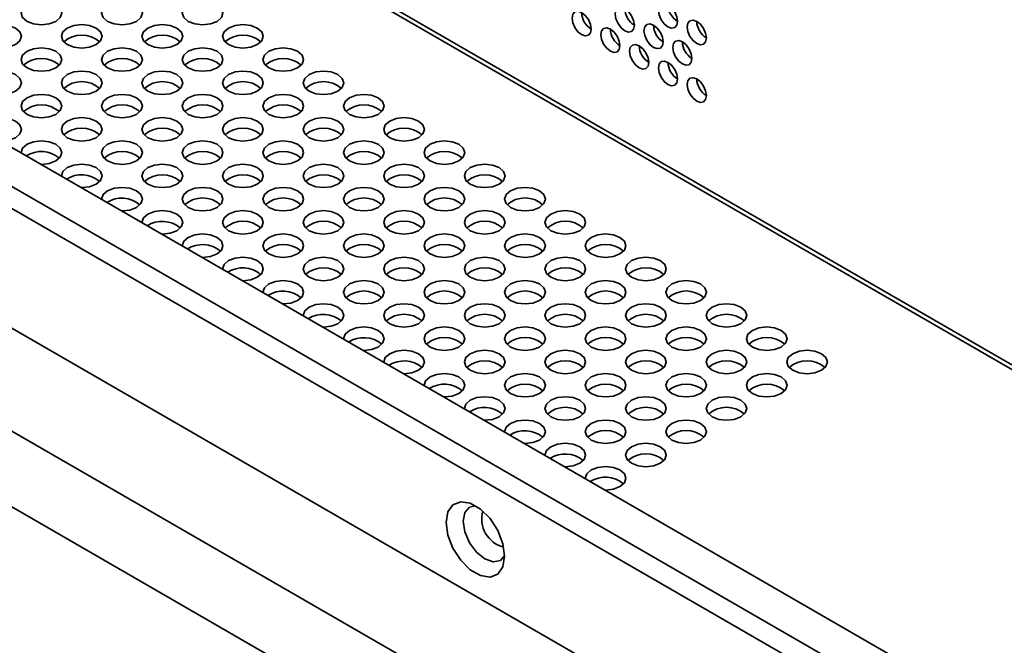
# Model space of a CAD drawing. Header units: millimetres. Extents: x 2 to 1120, y -2 to 861.
# Tile 181 of 226: x 869 to 893, y 676 to 692. Entities that reach past the tile are written whole.
import ezdxf

# ---------------------------------------------------------------- set-up
doc = ezdxf.new("R2010")
doc.units = ezdxf.units.MM

msp = doc.modelspace()

# ---------------------------------------------------------------- linework, layer by layer
at = {"color": 7, "linetype": 'Continuous', "lineweight": 35}
for p, q in [((754.1682, 763.2889), (982.9267, 631.2295)), ((983.0933, 631.246), (754.3348, 763.3054)), ((794.3161, 726.9373), (904.7134, 663.2063)), ((791.3503, 726.1254), (903.3041, 661.4958)), ((902.4977, 660.1004), (790.5439, 724.73)), ((821.7711, 715.5271), (892.3634, 674.775)), ((883.5146, 691.2772), (883.5742, 691.2428)), ((883.5147, 691.2772), (883.5744, 691.2427)), ((884.2218, 690.869), (884.2814, 690.8346)), ((884.2218, 690.869), (884.2815, 690.8345)), ((884.9289, 690.4608), (884.9885, 690.4264)), ((884.9289, 690.4608), (884.9886, 690.4263)), ((885.636, 690.0526), (885.6956, 690.0182)), ((885.636, 690.0526), (885.6957, 690.0181))]:
    msp.add_line(p, q, dxfattribs=at)
at = {"color": 8, "linetype": 'Continuous', "lineweight": 35}
for p, q in [((891.3855, 674.3871), (821.5001, 714.731)), ((890.9549, 674.0913), (821.1087, 714.4127))]:
    msp.add_line(p, q, dxfattribs=at)
at = {"color": 7, "linetype": 'Continuous', "lineweight": 35, "flags": 128}
for points in [[(869.1838, 691.8845), (869.0754, 691.7909), (869.0374, 691.6804), (869.0754, 691.5699), (869.1838, 691.4763), (869.346, 691.4137), (869.5374, 691.3918), (869.7287, 691.4137), (869.8909, 691.4763), (869.9993, 691.5699), (870.0374, 691.6804), (869.9993, 691.7909), (869.8909, 691.8845), (869.7287, 691.9471), (869.5374, 691.9691), (869.346, 691.9471), (869.1838, 691.8845)], [(871.1637, 691.8845), (871.0553, 691.7909), (871.0173, 691.6804), (871.0553, 691.5699), (871.1637, 691.4763), (871.3259, 691.4137), (871.5173, 691.3918), (871.7086, 691.4137), (871.8708, 691.4763), (871.9792, 691.5699), (872.0173, 691.6804), (871.9792, 691.7909), (871.8708, 691.8845), (871.7086, 691.9471), (871.5173, 691.9691), (871.3259, 691.9471), (871.1637, 691.8845)], [(873.1436, 691.8845), (873.0352, 691.7909), (872.9972, 691.6804), (873.0352, 691.5699), (873.1436, 691.4763), (873.3058, 691.4137), (873.4972, 691.3918), (873.6885, 691.4137), (873.8507, 691.4763), (873.9591, 691.5699), (873.9972, 691.6804), (873.9591, 691.7909), (873.8507, 691.8845), (873.6885, 691.9471), (873.4972, 691.9691), (873.3058, 691.9471), (873.1436, 691.8845)], [(884.1038, 691.3815), (884.0858, 691.496), (884.0347, 691.6138), (883.9583, 691.717), (883.8681, 691.7898), (883.7779, 691.8211), (883.7014, 691.8063), (883.6503, 691.7475), (883.6324, 691.6537), (883.6503, 691.5391), (883.7014, 691.4213), (883.7779, 691.3182), (883.8681, 691.2454), (883.9583, 691.2141), (884.0347, 691.2289), (884.0858, 691.2877), (884.1038, 691.3815)], [(885.1644, 691.4769), (885.1465, 691.5914), (885.0954, 691.7092), (885.0189, 691.8123), (884.9287, 691.8851), (884.8385, 691.9165), (884.7621, 691.9016), (884.711, 691.8428), (884.693, 691.749), (884.711, 691.6345), (884.7621, 691.5167), (884.8385, 691.4136), (884.9287, 691.3408), (885.0189, 691.3094), (885.0954, 691.3243), (885.1465, 691.3831), (885.1644, 691.4769)], [(883.0431, 691.2862), (883.0252, 691.4007), (882.9741, 691.5185), (882.8976, 691.6216), (882.8074, 691.6944), (882.7172, 691.7258), (882.6408, 691.7109), (882.5897, 691.6521), (882.5717, 691.5583), (882.5897, 691.4438), (882.6408, 691.326), (882.7172, 691.2228), (882.8074, 691.15), (882.8976, 691.1187), (882.9741, 691.1335), (883.0252, 691.1924), (883.0431, 691.2862)], [(868.1939, 691.313), (868.0855, 691.2194), (868.0474, 691.1089), (868.0855, 690.9985), (868.1939, 690.9048), (868.3561, 690.8423), (868.5474, 690.8203), (868.7388, 690.8423), (868.901, 690.9048), (869.0094, 690.9985), (869.0474, 691.1089), (869.0094, 691.2194), (868.901, 691.313), (868.7388, 691.3756), (868.5474, 691.3976), (868.3561, 691.3756), (868.1939, 691.313)], [(870.1738, 691.313), (870.0654, 691.2194), (870.0273, 691.1089), (870.0654, 690.9985), (870.1738, 690.9048), (870.336, 690.8423), (870.5273, 690.8203), (870.7187, 690.8423), (870.8809, 690.9048), (870.9893, 690.9985), (871.0273, 691.1089), (870.9893, 691.2194), (870.8809, 691.313), (870.7187, 691.3756), (870.5273, 691.3976), (870.336, 691.3756), (870.1738, 691.313)], [(872.1537, 691.313), (872.0453, 691.2194), (872.0072, 691.1089), (872.0453, 690.9985), (872.1537, 690.9048), (872.3159, 690.8423), (872.5072, 690.8203), (872.6986, 690.8423), (872.8608, 690.9048), (872.9692, 690.9985), (873.0072, 691.1089), (872.9692, 691.2194), (872.8608, 691.313), (872.6986, 691.3756), (872.5072, 691.3976), (872.3159, 691.3756), (872.1537, 691.313)], [(874.1336, 691.313), (874.0252, 691.2194), (873.9871, 691.1089), (874.0252, 690.9985), (874.1336, 690.9048), (874.2958, 690.8423), (874.4871, 690.8203), (874.6785, 690.8423), (874.8407, 690.9048), (874.9491, 690.9985), (874.9871, 691.1089), (874.9491, 691.2194), (874.8407, 691.313), (874.6785, 691.3756), (874.4871, 691.3976), (874.2958, 691.3756), (874.1336, 691.313)], [(883.7502, 690.878), (883.7323, 690.9925), (883.6812, 691.1103), (883.6047, 691.2134), (883.5145, 691.2862), (883.4243, 691.3176), (883.3479, 691.3027), (883.2968, 691.2439), (883.2788, 691.1501), (883.2968, 691.0356), (883.3479, 690.9178), (883.4243, 690.8146), (883.5145, 690.7418), (883.6047, 690.7105), (883.6812, 690.7253), (883.7323, 690.7842), (883.7502, 690.878)], [(884.8109, 690.9733), (884.7929, 691.0878), (884.7419, 691.2056), (884.6654, 691.3088), (884.5752, 691.3816), (884.485, 691.4129), (884.4085, 691.3981), (884.3574, 691.3393), (884.3395, 691.2455), (884.3574, 691.1309), (884.4085, 691.0131), (884.485, 690.91), (884.5752, 690.8372), (884.6654, 690.8058), (884.7419, 690.8207), (884.7929, 690.8795), (884.8109, 690.9733)], [(885.8715, 691.0687), (885.8536, 691.1832), (885.8025, 691.301), (885.726, 691.4041), (885.6358, 691.4769), (885.5456, 691.5083), (885.4692, 691.4934), (885.4181, 691.4346), (885.4001, 691.3408), (885.4181, 691.2263), (885.4692, 691.1085), (885.5456, 691.0054), (885.6358, 690.9326), (885.726, 690.9012), (885.8025, 690.9161), (885.8536, 690.9749), (885.8715, 691.0687)], [(869.1838, 690.7415), (869.0754, 690.6479), (869.0374, 690.5374), (869.0754, 690.427), (869.1838, 690.3333), (869.346, 690.2708), (869.5374, 690.2488), (869.7287, 690.2708), (869.8909, 690.3333), (869.9993, 690.427), (870.0374, 690.5374), (869.9993, 690.6479), (869.8909, 690.7415), (869.7287, 690.8041), (869.5374, 690.8261), (869.346, 690.8041), (869.1838, 690.7415)], [(871.1637, 690.7415), (871.0553, 690.6479), (871.0173, 690.5374), (871.0553, 690.427), (871.1637, 690.3333), (871.3259, 690.2708), (871.5173, 690.2488), (871.7086, 690.2708), (871.8708, 690.3333), (871.9792, 690.427), (872.0173, 690.5374), (871.9792, 690.6479), (871.8708, 690.7415), (871.7086, 690.8041), (871.5173, 690.8261), (871.3259, 690.8041), (871.1637, 690.7415)], [(873.1436, 690.7415), (873.0352, 690.6479), (872.9972, 690.5374), (873.0352, 690.427), (873.1436, 690.3333), (873.3058, 690.2708), (873.4972, 690.2488), (873.6885, 690.2708), (873.8507, 690.3333), (873.9591, 690.427), (873.9972, 690.5374), (873.9591, 690.6479), (873.8507, 690.7415), (873.6885, 690.8041), (873.4972, 690.8261), (873.3058, 690.8041), (873.1436, 690.7415)], [(875.1235, 690.7415), (875.0151, 690.6479), (874.9771, 690.5374), (875.0151, 690.427), (875.1235, 690.3333), (875.2857, 690.2708), (875.4771, 690.2488), (875.6684, 690.2708), (875.8306, 690.3333), (875.939, 690.427), (875.9771, 690.5374), (875.939, 690.6479), (875.8306, 690.7415), (875.6684, 690.8041), (875.4771, 690.8261), (875.2857, 690.8041), (875.1235, 690.7415)], [(884.4573, 690.4697), (884.4394, 690.5843), (884.3883, 690.7021), (884.3118, 690.8052), (884.2216, 690.878), (884.1314, 690.9093), (884.055, 690.8945), (884.0039, 690.8357), (883.9859, 690.7419), (884.0039, 690.6274), (884.055, 690.5096), (884.1314, 690.4064), (884.2216, 690.3336), (884.3118, 690.3023), (884.3883, 690.3171), (884.4394, 690.3759), (884.4573, 690.4697)], [(885.518, 690.5651), (885.5001, 690.6796), (885.449, 690.7974), (885.3725, 690.9006), (885.2823, 690.9734), (885.1921, 691.0047), (885.1156, 690.9899), (885.0645, 690.931), (885.0466, 690.8372), (885.0645, 690.7227), (885.1156, 690.6049), (885.1921, 690.5018), (885.2823, 690.429), (885.3725, 690.3976), (885.449, 690.4125), (885.5001, 690.4713), (885.518, 690.5651)], [(885.1644, 690.0615), (885.1465, 690.1761), (885.0954, 690.2939), (885.0189, 690.397), (884.9287, 690.4698), (884.8385, 690.5011), (884.7621, 690.4863), (884.711, 690.4275), (884.693, 690.3337), (884.711, 690.2192), (884.7621, 690.1014), (884.8385, 689.9982), (884.9287, 689.9254), (885.0189, 689.8941), (885.0954, 689.9089), (885.1465, 689.9677), (885.1644, 690.0615)], [(868.1939, 690.1701), (868.0855, 690.0764), (868.0474, 689.966), (868.0855, 689.8555), (868.1939, 689.7618), (868.3561, 689.6993), (868.5474, 689.6773), (868.7388, 689.6993), (868.901, 689.7618), (869.0094, 689.8555), (869.0474, 689.966), (869.0094, 690.0764), (868.901, 690.1701), (868.7388, 690.2326), (868.5474, 690.2546), (868.3561, 690.2326), (868.1939, 690.1701)], [(870.1738, 690.1701), (870.0654, 690.0764), (870.0273, 689.966), (870.0654, 689.8555), (870.1738, 689.7618), (870.336, 689.6993), (870.5273, 689.6773), (870.7187, 689.6993), (870.8809, 689.7618), (870.9893, 689.8555), (871.0273, 689.966), (870.9893, 690.0764), (870.8809, 690.1701), (870.7187, 690.2326), (870.5273, 690.2546), (870.336, 690.2326), (870.1738, 690.1701)], [(872.1537, 690.1701), (872.0453, 690.0764), (872.0072, 689.966), (872.0453, 689.8555), (872.1537, 689.7618), (872.3159, 689.6993), (872.5072, 689.6773), (872.6986, 689.6993), (872.8608, 689.7618), (872.9692, 689.8555), (873.0072, 689.966), (872.9692, 690.0764), (872.8608, 690.1701), (872.6986, 690.2326), (872.5072, 690.2546), (872.3159, 690.2326), (872.1537, 690.1701)], [(874.1336, 690.1701), (874.0252, 690.0764), (873.9871, 689.966), (874.0252, 689.8555), (874.1336, 689.7618), (874.2958, 689.6993), (874.4871, 689.6773), (874.6785, 689.6993), (874.8407, 689.7618), (874.9491, 689.8555), (874.9871, 689.966), (874.9491, 690.0764), (874.8407, 690.1701), (874.6785, 690.2326), (874.4871, 690.2546), (874.2958, 690.2326), (874.1336, 690.1701)], [(876.1135, 690.1701), (876.0051, 690.0764), (875.967, 689.966), (876.0051, 689.8555), (876.1135, 689.7618), (876.2757, 689.6993), (876.467, 689.6773), (876.6584, 689.6993), (876.8206, 689.7618), (876.929, 689.8555), (876.967, 689.966), (876.929, 690.0764), (876.8206, 690.1701), (876.6584, 690.2326), (876.467, 690.2546), (876.2757, 690.2326), (876.1135, 690.1701)], [(885.8715, 689.6533), (885.8536, 689.7679), (885.8025, 689.8857), (885.726, 689.9888), (885.6358, 690.0616), (885.5456, 690.0929), (885.4692, 690.0781), (885.4181, 690.0193), (885.4001, 689.9255), (885.4181, 689.811), (885.4692, 689.6932), (885.5456, 689.59), (885.6358, 689.5172), (885.726, 689.4859), (885.8025, 689.5007), (885.8536, 689.5595), (885.8715, 689.6533)], [(869.1838, 689.5986), (869.0754, 689.5049), (869.0374, 689.3945), (869.0754, 689.284), (869.1838, 689.1904), (869.346, 689.1278), (869.5374, 689.1058), (869.7287, 689.1278), (869.8909, 689.1904), (869.9993, 689.284), (870.0374, 689.3945), (869.9993, 689.5049), (869.8909, 689.5986), (869.7287, 689.6611), (869.5374, 689.6831), (869.346, 689.6611), (869.1838, 689.5986)], [(871.1637, 689.5986), (871.0553, 689.5049), (871.0173, 689.3945), (871.0553, 689.284), (871.1637, 689.1904), (871.3259, 689.1278), (871.5173, 689.1058), (871.7086, 689.1278), (871.8708, 689.1904), (871.9792, 689.284), (872.0173, 689.3945), (871.9792, 689.5049), (871.8708, 689.5986), (871.7086, 689.6611), (871.5173, 689.6831), (871.3259, 689.6611), (871.1637, 689.5986)], [(873.1436, 689.5986), (873.0352, 689.5049), (872.9972, 689.3945), (873.0352, 689.284), (873.1436, 689.1904), (873.3058, 689.1278), (873.4972, 689.1058), (873.6885, 689.1278), (873.8507, 689.1904), (873.9591, 689.284), (873.9972, 689.3945), (873.9591, 689.5049), (873.8507, 689.5986), (873.6885, 689.6611), (873.4972, 689.6831), (873.3058, 689.6611), (873.1436, 689.5986)], [(875.1235, 689.5986), (875.0151, 689.5049), (874.9771, 689.3945), (875.0151, 689.284), (875.1235, 689.1904), (875.2857, 689.1278), (875.4771, 689.1058), (875.6684, 689.1278), (875.8306, 689.1904), (875.939, 689.284), (875.9771, 689.3945), (875.939, 689.5049), (875.8306, 689.5986), (875.6684, 689.6611), (875.4771, 689.6831), (875.2857, 689.6611), (875.1235, 689.5986)], [(877.1034, 689.5986), (876.995, 689.5049), (876.957, 689.3945), (876.995, 689.284), (877.1034, 689.1904), (877.2656, 689.1278), (877.457, 689.1058), (877.6483, 689.1278), (877.8105, 689.1904), (877.9189, 689.284), (877.957, 689.3945), (877.9189, 689.5049), (877.8105, 689.5986), (877.6483, 689.6611), (877.457, 689.6831), (877.2656, 689.6611), (877.1034, 689.5986)], [(868.5286, 688.5345), (868.5474, 688.5343), (868.7388, 688.5563), (868.901, 688.6189), (869.0094, 688.7125), (869.0474, 688.823), (869.0094, 688.9334), (868.901, 689.0271), (868.7388, 689.0897), (868.5474, 689.1116), (868.3561, 689.0897), (868.1939, 689.0271), (868.1939, 689.0271)], [(870.1738, 689.0271), (870.0654, 688.9334), (870.0273, 688.823), (870.0654, 688.7125), (870.1738, 688.6189), (870.336, 688.5563), (870.5273, 688.5343), (870.7187, 688.5563), (870.8809, 688.6189), (870.9893, 688.7125), (871.0273, 688.823), (870.9893, 688.9334), (870.8809, 689.0271), (870.7187, 689.0897), (870.5273, 689.1116), (870.336, 689.0897), (870.1738, 689.0271)], [(872.1537, 689.0271), (872.0453, 688.9334), (872.0072, 688.823), (872.0453, 688.7125), (872.1537, 688.6189), (872.3159, 688.5563), (872.5072, 688.5343), (872.6986, 688.5563), (872.8608, 688.6189), (872.9692, 688.7125), (873.0072, 688.823), (872.9692, 688.9334), (872.8608, 689.0271), (872.6986, 689.0897), (872.5072, 689.1116), (872.3159, 689.0897), (872.1537, 689.0271)], [(874.1336, 689.0271), (874.0252, 688.9334), (873.9871, 688.823), (874.0252, 688.7125), (874.1336, 688.6189), (874.2958, 688.5563), (874.4871, 688.5343), (874.6785, 688.5563), (874.8407, 688.6189), (874.9491, 688.7125), (874.9871, 688.823), (874.9491, 688.9334), (874.8407, 689.0271), (874.6785, 689.0897), (874.4871, 689.1116), (874.2958, 689.0897), (874.1336, 689.0271)], [(876.1135, 689.0271), (876.0051, 688.9334), (875.967, 688.823), (876.0051, 688.7125), (876.1135, 688.6189), (876.2757, 688.5563), (876.467, 688.5343), (876.6584, 688.5563), (876.8206, 688.6189), (876.929, 688.7125), (876.967, 688.823), (876.929, 688.9334), (876.8206, 689.0271), (876.6584, 689.0897), (876.467, 689.1116), (876.2757, 689.0897), (876.1135, 689.0271)], [(878.0934, 689.0271), (877.985, 688.9334), (877.9469, 688.823), (877.985, 688.7125), (878.0934, 688.6189), (878.2556, 688.5563), (878.4469, 688.5343), (878.6383, 688.5563), (878.8005, 688.6189), (878.9089, 688.7125), (878.9469, 688.823), (878.9089, 688.9334), (878.8005, 689.0271), (878.6383, 689.0897), (878.4469, 689.1116), (878.2556, 689.0897), (878.0934, 689.0271)], [(869.1838, 688.4556), (869.0754, 688.362), (869.0374, 688.2515), (869.0377, 688.2406)], [(869.5186, 687.9631), (869.5374, 687.9628), (869.7287, 687.9848), (869.8909, 688.0474), (869.9993, 688.141), (870.0374, 688.2515), (869.9993, 688.362), (869.8909, 688.4556), (869.7287, 688.5182), (869.5374, 688.5401), (869.346, 688.5182), (869.1838, 688.4556), (869.1838, 688.4556)], [(871.1637, 688.4556), (871.0553, 688.362), (871.0173, 688.2515), (871.0553, 688.141), (871.1637, 688.0474), (871.3259, 687.9848), (871.5173, 687.9628), (871.7086, 687.9848), (871.8708, 688.0474), (871.9792, 688.141), (872.0173, 688.2515), (871.9792, 688.362), (871.8708, 688.4556), (871.7086, 688.5182), (871.5173, 688.5401), (871.3259, 688.5182), (871.1637, 688.4556)], [(873.1436, 688.4556), (873.0352, 688.362), (872.9972, 688.2515), (873.0352, 688.141), (873.1436, 688.0474), (873.3058, 687.9848), (873.4972, 687.9628), (873.6885, 687.9848), (873.8507, 688.0474), (873.9591, 688.141), (873.9972, 688.2515), (873.9591, 688.362), (873.8507, 688.4556), (873.6885, 688.5182), (873.4972, 688.5401), (873.3058, 688.5182), (873.1436, 688.4556)], [(875.1235, 688.4556), (875.0151, 688.362), (874.9771, 688.2515), (875.0151, 688.141), (875.1235, 688.0474), (875.2857, 687.9848), (875.4771, 687.9628), (875.6684, 687.9848), (875.8306, 688.0474), (875.939, 688.141), (875.9771, 688.2515), (875.939, 688.362), (875.8306, 688.4556), (875.6684, 688.5182), (875.4771, 688.5401), (875.2857, 688.5182), (875.1235, 688.4556)], [(877.1034, 688.4556), (876.995, 688.362), (876.957, 688.2515), (876.995, 688.141), (877.1034, 688.0474), (877.2656, 687.9848), (877.457, 687.9628), (877.6483, 687.9848), (877.8105, 688.0474), (877.9189, 688.141), (877.957, 688.2515), (877.9189, 688.362), (877.8105, 688.4556), (877.6483, 688.5182), (877.457, 688.5401), (877.2656, 688.5182), (877.1034, 688.4556)], [(879.0833, 688.4556), (878.9749, 688.362), (878.9369, 688.2515), (878.9749, 688.141), (879.0833, 688.0474), (879.2455, 687.9848), (879.4369, 687.9628), (879.6282, 687.9848), (879.7904, 688.0474), (879.8988, 688.141), (879.9369, 688.2515), (879.8988, 688.362), (879.7904, 688.4556), (879.6282, 688.5182), (879.4369, 688.5401), (879.2455, 688.5182), (879.0833, 688.4556)], [(870.5085, 687.3916), (870.5273, 687.3914), (870.7187, 687.4133), (870.8809, 687.4759), (870.9893, 687.5695), (871.0273, 687.68), (870.9893, 687.7905), (870.8809, 687.8841), (870.7187, 687.9467), (870.5273, 687.9687), (870.336, 687.9467), (870.1738, 687.8841), (870.1738, 687.8841)], [(872.1537, 687.8841), (872.0453, 687.7905), (872.0072, 687.68), (872.0453, 687.5695), (872.1537, 687.4759), (872.3159, 687.4133), (872.5072, 687.3914), (872.6986, 687.4133), (872.8608, 687.4759), (872.9692, 687.5695), (873.0072, 687.68), (872.9692, 687.7905), (872.8608, 687.8841), (872.6986, 687.9467), (872.5072, 687.9687), (872.3159, 687.9467), (872.1537, 687.8841)], [(874.1336, 687.8841), (874.0252, 687.7905), (873.9871, 687.68), (874.0252, 687.5695), (874.1336, 687.4759), (874.2958, 687.4133), (874.4871, 687.3914), (874.6785, 687.4133), (874.8407, 687.4759), (874.9491, 687.5695), (874.9871, 687.68), (874.9491, 687.7905), (874.8407, 687.8841), (874.6785, 687.9467), (874.4871, 687.9687), (874.2958, 687.9467), (874.1336, 687.8841)], [(876.1135, 687.8841), (876.0051, 687.7905), (875.967, 687.68), (876.0051, 687.5695), (876.1135, 687.4759), (876.2757, 687.4133), (876.467, 687.3914), (876.6584, 687.4133), (876.8206, 687.4759), (876.929, 687.5695), (876.967, 687.68), (876.929, 687.7905), (876.8206, 687.8841), (876.6584, 687.9467), (876.467, 687.9687), (876.2757, 687.9467), (876.1135, 687.8841)], [(878.0934, 687.8841), (877.985, 687.7905), (877.9469, 687.68), (877.985, 687.5695), (878.0934, 687.4759), (878.2556, 687.4133), (878.4469, 687.3914), (878.6383, 687.4133), (878.8005, 687.4759), (878.9089, 687.5695), (878.9469, 687.68), (878.9089, 687.7905), (878.8005, 687.8841), (878.6383, 687.9467), (878.4469, 687.9687), (878.2556, 687.9467), (878.0934, 687.8841)], [(880.0733, 687.8841), (879.9649, 687.7905), (879.9268, 687.68), (879.9649, 687.5695), (880.0733, 687.4759), (880.2355, 687.4133), (880.4268, 687.3914), (880.6182, 687.4133), (880.7804, 687.4759), (880.8888, 687.5695), (880.9268, 687.68), (880.8888, 687.7905), (880.7804, 687.8841), (880.6182, 687.9467), (880.4268, 687.9687), (880.2355, 687.9467), (880.0733, 687.8841)], [(870.1738, 687.8841), (870.0654, 687.7905), (870.0273, 687.68), (870.0277, 687.6692)], [(871.1637, 687.3126), (871.0553, 687.219), (871.0173, 687.1085), (871.0176, 687.0977)], [(871.4985, 686.8201), (871.5173, 686.8199), (871.7086, 686.8419), (871.8708, 686.9044), (871.9792, 686.9981), (872.0173, 687.1085), (871.9792, 687.219), (871.8708, 687.3126), (871.7086, 687.3752), (871.5173, 687.3972), (871.3259, 687.3752), (871.1637, 687.3126), (871.1637, 687.3126)], [(873.1436, 687.3126), (873.0352, 687.219), (872.9972, 687.1085), (873.0352, 686.9981), (873.1436, 686.9044), (873.3058, 686.8419), (873.4972, 686.8199), (873.6885, 686.8419), (873.8507, 686.9044), (873.9591, 686.9981), (873.9972, 687.1085), (873.9591, 687.219), (873.8507, 687.3126), (873.6885, 687.3752), (873.4972, 687.3972), (873.3058, 687.3752), (873.1436, 687.3126)], [(875.1235, 687.3126), (875.0151, 687.219), (874.9771, 687.1085), (875.0151, 686.9981), (875.1235, 686.9044), (875.2857, 686.8419), (875.4771, 686.8199), (875.6684, 686.8419), (875.8306, 686.9044), (875.939, 686.9981), (875.9771, 687.1085), (875.939, 687.219), (875.8306, 687.3126), (875.6684, 687.3752), (875.4771, 687.3972), (875.2857, 687.3752), (875.1235, 687.3126)], [(877.1034, 687.3126), (876.995, 687.219), (876.957, 687.1085), (876.995, 686.9981), (877.1034, 686.9044), (877.2656, 686.8419), (877.457, 686.8199), (877.6483, 686.8419), (877.8105, 686.9044), (877.9189, 686.9981), (877.957, 687.1085), (877.9189, 687.219), (877.8105, 687.3126), (877.6483, 687.3752), (877.457, 687.3972), (877.2656, 687.3752), (877.1034, 687.3126)], [(879.0833, 687.3126), (878.9749, 687.219), (878.9369, 687.1085), (878.9749, 686.9981), (879.0833, 686.9044), (879.2455, 686.8419), (879.4369, 686.8199), (879.6282, 686.8419), (879.7904, 686.9044), (879.8988, 686.9981), (879.9369, 687.1085), (879.8988, 687.219), (879.7904, 687.3126), (879.6282, 687.3752), (879.4369, 687.3972), (879.2455, 687.3752), (879.0833, 687.3126)], [(881.0632, 687.3126), (880.9548, 687.219), (880.9168, 687.1085), (880.9548, 686.9981), (881.0632, 686.9044), (881.2254, 686.8419), (881.4168, 686.8199), (881.6081, 686.8419), (881.7703, 686.9044), (881.8787, 686.9981), (881.9168, 687.1085), (881.8787, 687.219), (881.7703, 687.3126), (881.6081, 687.3752), (881.4168, 687.3972), (881.2254, 687.3752), (881.0632, 687.3126)], [(872.1537, 686.7411), (872.0453, 686.6475), (872.0072, 686.537), (872.0076, 686.5262)], [(872.4884, 686.2486), (872.5072, 686.2484), (872.6986, 686.2704), (872.8608, 686.3329), (872.9692, 686.4266), (873.0072, 686.537), (872.9692, 686.6475), (872.8608, 686.7411), (872.6986, 686.8037), (872.5072, 686.8257), (872.3159, 686.8037), (872.1537, 686.7411), (872.1537, 686.7411)], [(874.1336, 686.7411), (874.0252, 686.6475), (873.9871, 686.537), (874.0252, 686.4266), (874.1336, 686.3329), (874.2958, 686.2704), (874.4871, 686.2484), (874.6785, 686.2704), (874.8407, 686.3329), (874.9491, 686.4266), (874.9871, 686.537), (874.9491, 686.6475), (874.8407, 686.7411), (874.6785, 686.8037), (874.4871, 686.8257), (874.2958, 686.8037), (874.1336, 686.7411)], [(876.1135, 686.7411), (876.0051, 686.6475), (875.967, 686.537), (876.0051, 686.4266), (876.1135, 686.3329), (876.2757, 686.2704), (876.467, 686.2484), (876.6584, 686.2704), (876.8206, 686.3329), (876.929, 686.4266), (876.967, 686.537), (876.929, 686.6475), (876.8206, 686.7411), (876.6584, 686.8037), (876.467, 686.8257), (876.2757, 686.8037), (876.1135, 686.7411)], [(878.0934, 686.7411), (877.985, 686.6475), (877.9469, 686.537), (877.985, 686.4266), (878.0934, 686.3329), (878.2556, 686.2704), (878.4469, 686.2484), (878.6383, 686.2704), (878.8005, 686.3329), (878.9089, 686.4266), (878.9469, 686.537), (878.9089, 686.6475), (878.8005, 686.7411), (878.6383, 686.8037), (878.4469, 686.8257), (878.2556, 686.8037), (878.0934, 686.7411)], [(880.0733, 686.7411), (879.9649, 686.6475), (879.9268, 686.537), (879.9649, 686.4266), (880.0733, 686.3329), (880.2355, 686.2704), (880.4268, 686.2484), (880.6182, 686.2704), (880.7804, 686.3329), (880.8888, 686.4266), (880.9268, 686.537), (880.8888, 686.6475), (880.7804, 686.7411), (880.6182, 686.8037), (880.4268, 686.8257), (880.2355, 686.8037), (880.0733, 686.7411)], [(882.0532, 686.7411), (881.9448, 686.6475), (881.9067, 686.537), (881.9448, 686.4266), (882.0532, 686.3329), (882.2154, 686.2704), (882.4067, 686.2484), (882.5981, 686.2704), (882.7603, 686.3329), (882.8687, 686.4266), (882.9067, 686.537), (882.8687, 686.6475), (882.7603, 686.7411), (882.5981, 686.8037), (882.4067, 686.8257), (882.2154, 686.8037), (882.0532, 686.7411)], [(873.4784, 685.6771), (873.4972, 685.6769), (873.6885, 685.6989), (873.8507, 685.7614), (873.9591, 685.8551), (873.9972, 685.9656), (873.9591, 686.076), (873.8507, 686.1697), (873.6885, 686.2322), (873.4972, 686.2542), (873.3058, 686.2322), (873.1436, 686.1697), (873.1436, 686.1697)], [(875.1235, 686.1697), (875.0151, 686.076), (874.9771, 685.9656), (875.0151, 685.8551), (875.1235, 685.7614), (875.2857, 685.6989), (875.4771, 685.6769), (875.6684, 685.6989), (875.8306, 685.7614), (875.939, 685.8551), (875.9771, 685.9656), (875.939, 686.076), (875.8306, 686.1697), (875.6684, 686.2322), (875.4771, 686.2542), (875.2857, 686.2322), (875.1235, 686.1697)], [(877.1034, 686.1697), (876.995, 686.076), (876.957, 685.9656), (876.995, 685.8551), (877.1034, 685.7614), (877.2656, 685.6989), (877.457, 685.6769), (877.6483, 685.6989), (877.8105, 685.7614), (877.9189, 685.8551), (877.957, 685.9656), (877.9189, 686.076), (877.8105, 686.1697), (877.6483, 686.2322), (877.457, 686.2542), (877.2656, 686.2322), (877.1034, 686.1697)], [(879.0833, 686.1697), (878.9749, 686.076), (878.9369, 685.9656), (878.9749, 685.8551), (879.0833, 685.7614), (879.2455, 685.6989), (879.4369, 685.6769), (879.6282, 685.6989), (879.7904, 685.7614), (879.8988, 685.8551), (879.9369, 685.9656), (879.8988, 686.076), (879.7904, 686.1697), (879.6282, 686.2322), (879.4369, 686.2542), (879.2455, 686.2322), (879.0833, 686.1697)], [(881.0632, 686.1697), (880.9548, 686.076), (880.9168, 685.9656), (880.9548, 685.8551), (881.0632, 685.7614), (881.2254, 685.6989), (881.4168, 685.6769), (881.6081, 685.6989), (881.7703, 685.7614), (881.8787, 685.8551), (881.9168, 685.9656), (881.8787, 686.076), (881.7703, 686.1697), (881.6081, 686.2322), (881.4168, 686.2542), (881.2254, 686.2322), (881.0632, 686.1697)], [(883.0431, 686.1697), (882.9347, 686.076), (882.8967, 685.9656), (882.9347, 685.8551), (883.0431, 685.7614), (883.2053, 685.6989), (883.3967, 685.6769), (883.588, 685.6989), (883.7502, 685.7614), (883.8586, 685.8551), (883.8967, 685.9656), (883.8586, 686.076), (883.7502, 686.1697), (883.588, 686.2322), (883.3967, 686.2542), (883.2053, 686.2322), (883.0431, 686.1697)], [(873.1436, 686.1697), (873.0352, 686.076), (872.9972, 685.9656), (872.9975, 685.9547)], [(874.1336, 685.5982), (874.0252, 685.5045), (873.9871, 685.3941), (873.9875, 685.3832)], [(874.4683, 685.1056), (874.4871, 685.1054), (874.6785, 685.1274), (874.8407, 685.19), (874.9491, 685.2836), (874.9871, 685.3941), (874.9491, 685.5045), (874.8407, 685.5982), (874.6785, 685.6607), (874.4871, 685.6827), (874.2958, 685.6607), (874.1336, 685.5982), (874.1336, 685.5982)], [(876.1135, 685.5982), (876.0051, 685.5045), (875.967, 685.3941), (876.0051, 685.2836), (876.1135, 685.19), (876.2757, 685.1274), (876.467, 685.1054), (876.6584, 685.1274), (876.8206, 685.19), (876.929, 685.2836), (876.967, 685.3941), (876.929, 685.5045), (876.8206, 685.5982), (876.6584, 685.6607), (876.467, 685.6827), (876.2757, 685.6607), (876.1135, 685.5982)], [(878.0934, 685.5982), (877.985, 685.5045), (877.9469, 685.3941), (877.985, 685.2836), (878.0934, 685.19), (878.2556, 685.1274), (878.4469, 685.1054), (878.6383, 685.1274), (878.8005, 685.19), (878.9089, 685.2836), (878.9469, 685.3941), (878.9089, 685.5045), (878.8005, 685.5982), (878.6383, 685.6607), (878.4469, 685.6827), (878.2556, 685.6607), (878.0934, 685.5982)], [(880.0733, 685.5982), (879.9649, 685.5045), (879.9268, 685.3941), (879.9649, 685.2836), (880.0733, 685.19), (880.2355, 685.1274), (880.4268, 685.1054), (880.6182, 685.1274), (880.7804, 685.19), (880.8888, 685.2836), (880.9268, 685.3941), (880.8888, 685.5045), (880.7804, 685.5982), (880.6182, 685.6607), (880.4268, 685.6827), (880.2355, 685.6607), (880.0733, 685.5982)], [(882.0532, 685.5982), (881.9448, 685.5045), (881.9067, 685.3941), (881.9448, 685.2836), (882.0532, 685.19), (882.2154, 685.1274), (882.4067, 685.1054), (882.5981, 685.1274), (882.7603, 685.19), (882.8687, 685.2836), (882.9067, 685.3941), (882.8687, 685.5045), (882.7603, 685.5982), (882.5981, 685.6607), (882.4067, 685.6827), (882.2154, 685.6607), (882.0532, 685.5982)], [(884.0331, 685.5982), (883.9247, 685.5045), (883.8866, 685.3941), (883.9247, 685.2836), (884.0331, 685.19), (884.1953, 685.1274), (884.3866, 685.1054), (884.578, 685.1274), (884.7402, 685.19), (884.8486, 685.2836), (884.8866, 685.3941), (884.8486, 685.5045), (884.7402, 685.5982), (884.578, 685.6607), (884.3866, 685.6827), (884.1953, 685.6607), (884.0331, 685.5982)], [(875.1235, 685.0267), (875.0151, 684.933), (874.9771, 684.8226), (874.9774, 684.8117)], [(875.4583, 684.5341), (875.4771, 684.5339), (875.6684, 684.5559), (875.8306, 684.6185), (875.939, 684.7121), (875.9771, 684.8226), (875.939, 684.933), (875.8306, 685.0267), (875.6684, 685.0893), (875.4771, 685.1112), (875.2857, 685.0893), (875.1235, 685.0267), (875.1235, 685.0267)], [(877.1034, 685.0267), (876.995, 684.933), (876.957, 684.8226), (876.995, 684.7121), (877.1034, 684.6185), (877.2656, 684.5559), (877.457, 684.5339), (877.6483, 684.5559), (877.8105, 684.6185), (877.9189, 684.7121), (877.957, 684.8226), (877.9189, 684.933), (877.8105, 685.0267), (877.6483, 685.0893), (877.457, 685.1112), (877.2656, 685.0893), (877.1034, 685.0267)], [(879.0833, 685.0267), (878.9749, 684.933), (878.9369, 684.8226), (878.9749, 684.7121), (879.0833, 684.6185), (879.2455, 684.5559), (879.4369, 684.5339), (879.6282, 684.5559), (879.7904, 684.6185), (879.8988, 684.7121), (879.9369, 684.8226), (879.8988, 684.933), (879.7904, 685.0267), (879.6282, 685.0893), (879.4369, 685.1112), (879.2455, 685.0893), (879.0833, 685.0267)], [(881.0632, 685.0267), (880.9548, 684.933), (880.9168, 684.8226), (880.9548, 684.7121), (881.0632, 684.6185), (881.2254, 684.5559), (881.4168, 684.5339), (881.6081, 684.5559), (881.7703, 684.6185), (881.8787, 684.7121), (881.9168, 684.8226), (881.8787, 684.933), (881.7703, 685.0267), (881.6081, 685.0893), (881.4168, 685.1112), (881.2254, 685.0893), (881.0632, 685.0267)], [(883.0431, 685.0267), (882.9347, 684.933), (882.8967, 684.8226), (882.9347, 684.7121), (883.0431, 684.6185), (883.2053, 684.5559), (883.3967, 684.5339), (883.588, 684.5559), (883.7502, 684.6185), (883.8586, 684.7121), (883.8967, 684.8226), (883.8586, 684.933), (883.7502, 685.0267), (883.588, 685.0893), (883.3967, 685.1112), (883.2053, 685.0893), (883.0431, 685.0267)], [(885.023, 685.0267), (884.9146, 684.933), (884.8766, 684.8226), (884.9146, 684.7121), (885.023, 684.6185), (885.1852, 684.5559), (885.3766, 684.5339), (885.5679, 684.5559), (885.7301, 684.6185), (885.8385, 684.7121), (885.8766, 684.8226), (885.8385, 684.933), (885.7301, 685.0267), (885.5679, 685.0893), (885.3766, 685.1112), (885.1852, 685.0893), (885.023, 685.0267)], [(876.4482, 683.9627), (876.467, 683.9625), (876.6584, 683.9844), (876.8206, 684.047), (876.929, 684.1406), (876.967, 684.2511), (876.929, 684.3616), (876.8206, 684.4552), (876.6584, 684.5178), (876.467, 684.5397), (876.2757, 684.5178), (876.1135, 684.4552), (876.1135, 684.4552)], [(878.0934, 684.4552), (877.985, 684.3616), (877.9469, 684.2511), (877.985, 684.1406), (878.0934, 684.047), (878.2556, 683.9844), (878.4469, 683.9625), (878.6383, 683.9844), (878.8005, 684.047), (878.9089, 684.1406), (878.9469, 684.2511), (878.9089, 684.3616), (878.8005, 684.4552), (878.6383, 684.5178), (878.4469, 684.5397), (878.2556, 684.5178), (878.0934, 684.4552)], [(880.0733, 684.4552), (879.9649, 684.3616), (879.9268, 684.2511), (879.9649, 684.1406), (880.0733, 684.047), (880.2355, 683.9844), (880.4268, 683.9625), (880.6182, 683.9844), (880.7804, 684.047), (880.8888, 684.1406), (880.9268, 684.2511), (880.8888, 684.3616), (880.7804, 684.4552), (880.6182, 684.5178), (880.4268, 684.5397), (880.2355, 684.5178), (880.0733, 684.4552)], [(882.0532, 684.4552), (881.9448, 684.3616), (881.9067, 684.2511), (881.9448, 684.1406), (882.0532, 684.047), (882.2154, 683.9844), (882.4067, 683.9625), (882.5981, 683.9844), (882.7603, 684.047), (882.8687, 684.1406), (882.9067, 684.2511), (882.8687, 684.3616), (882.7603, 684.4552), (882.5981, 684.5178), (882.4067, 684.5397), (882.2154, 684.5178), (882.0532, 684.4552)], [(884.0331, 684.4552), (883.9247, 684.3616), (883.8866, 684.2511), (883.9247, 684.1406), (884.0331, 684.047), (884.1953, 683.9844), (884.3866, 683.9625), (884.578, 683.9844), (884.7402, 684.047), (884.8486, 684.1406), (884.8866, 684.2511), (884.8486, 684.3616), (884.7402, 684.4552), (884.578, 684.5178), (884.3866, 684.5397), (884.1953, 684.5178), (884.0331, 684.4552)], [(886.013, 684.4552), (885.9046, 684.3616), (885.8665, 684.2511), (885.9046, 684.1406), (886.013, 684.047), (886.1752, 683.9844), (886.3665, 683.9625), (886.5579, 683.9844), (886.7201, 684.047), (886.8285, 684.1406), (886.8665, 684.2511), (886.8285, 684.3616), (886.7201, 684.4552), (886.5579, 684.5178), (886.3665, 684.5397), (886.1752, 684.5178), (886.013, 684.4552)], [(876.1135, 684.4552), (876.0051, 684.3616), (875.967, 684.2511), (875.9674, 684.2402)], [(877.1034, 683.8837), (876.995, 683.7901), (876.957, 683.6796), (876.9573, 683.6688)], [(877.4382, 683.3912), (877.457, 683.391), (877.6483, 683.4129), (877.8105, 683.4755), (877.9189, 683.5691), (877.957, 683.6796), (877.9189, 683.7901), (877.8105, 683.8837), (877.6483, 683.9463), (877.457, 683.9683), (877.2656, 683.9463), (877.1034, 683.8837), (877.1034, 683.8837)], [(879.0833, 683.8837), (878.9749, 683.7901), (878.9369, 683.6796), (878.9749, 683.5691), (879.0833, 683.4755), (879.2455, 683.4129), (879.4369, 683.391), (879.6282, 683.4129), (879.7904, 683.4755), (879.8988, 683.5691), (879.9369, 683.6796), (879.8988, 683.7901), (879.7904, 683.8837), (879.6282, 683.9463), (879.4369, 683.9683), (879.2455, 683.9463), (879.0833, 683.8837)], [(881.0632, 683.8837), (880.9548, 683.7901), (880.9168, 683.6796), (880.9548, 683.5691), (881.0632, 683.4755), (881.2254, 683.4129), (881.4168, 683.391), (881.6081, 683.4129), (881.7703, 683.4755), (881.8787, 683.5691), (881.9168, 683.6796), (881.8787, 683.7901), (881.7703, 683.8837), (881.6081, 683.9463), (881.4168, 683.9683), (881.2254, 683.9463), (881.0632, 683.8837)], [(883.0431, 683.8837), (882.9347, 683.7901), (882.8967, 683.6796), (882.9347, 683.5691), (883.0431, 683.4755), (883.2053, 683.4129), (883.3967, 683.391), (883.588, 683.4129), (883.7502, 683.4755), (883.8586, 683.5691), (883.8967, 683.6796), (883.8586, 683.7901), (883.7502, 683.8837), (883.588, 683.9463), (883.3967, 683.9683), (883.2053, 683.9463), (883.0431, 683.8837)], [(885.023, 683.8837), (884.9146, 683.7901), (884.8766, 683.6796), (884.9146, 683.5691), (885.023, 683.4755), (885.1852, 683.4129), (885.3766, 683.391), (885.5679, 683.4129), (885.7301, 683.4755), (885.8385, 683.5691), (885.8766, 683.6796), (885.8385, 683.7901), (885.7301, 683.8837), (885.5679, 683.9463), (885.3766, 683.9683), (885.1852, 683.9463), (885.023, 683.8837)], [(887.0029, 683.8837), (886.8945, 683.7901), (886.8565, 683.6796), (886.8945, 683.5691), (887.0029, 683.4755), (887.1651, 683.4129), (887.3565, 683.391), (887.5478, 683.4129), (887.71, 683.4755), (887.8184, 683.5691), (887.8565, 683.6796), (887.8184, 683.7901), (887.71, 683.8837), (887.5478, 683.9463), (887.3565, 683.9683), (887.1651, 683.9463), (887.0029, 683.8837)], [(878.0934, 683.3122), (877.985, 683.2186), (877.9469, 683.1081), (877.9473, 683.0973)], [(878.4281, 682.8197), (878.4469, 682.8195), (878.6383, 682.8415), (878.8005, 682.904), (878.9089, 682.9977), (878.9469, 683.1081), (878.9089, 683.2186), (878.8005, 683.3122), (878.6383, 683.3748), (878.4469, 683.3968), (878.2556, 683.3748), (878.0934, 683.3122), (878.0934, 683.3122)], [(880.0733, 683.3122), (879.9649, 683.2186), (879.9268, 683.1081), (879.9649, 682.9977), (880.0733, 682.904), (880.2355, 682.8415), (880.4268, 682.8195), (880.6182, 682.8415), (880.7804, 682.904), (880.8888, 682.9977), (880.9268, 683.1081), (880.8888, 683.2186), (880.7804, 683.3122), (880.6182, 683.3748), (880.4268, 683.3968), (880.2355, 683.3748), (880.0733, 683.3122)], [(882.0532, 683.3122), (881.9448, 683.2186), (881.9067, 683.1081), (881.9448, 682.9977), (882.0532, 682.904), (882.2154, 682.8415), (882.4067, 682.8195), (882.5981, 682.8415), (882.7603, 682.904), (882.8687, 682.9977), (882.9067, 683.1081), (882.8687, 683.2186), (882.7603, 683.3122), (882.5981, 683.3748), (882.4067, 683.3968), (882.2154, 683.3748), (882.0532, 683.3122)], [(884.0331, 683.3122), (883.9247, 683.2186), (883.8866, 683.1081), (883.9247, 682.9977), (884.0331, 682.904), (884.1953, 682.8415), (884.3866, 682.8195), (884.578, 682.8415), (884.7402, 682.904), (884.8486, 682.9977), (884.8866, 683.1081), (884.8486, 683.2186), (884.7402, 683.3122), (884.578, 683.3748), (884.3866, 683.3968), (884.1953, 683.3748), (884.0331, 683.3122)], [(886.013, 683.3122), (885.9046, 683.2186), (885.8665, 683.1081), (885.9046, 682.9977), (886.013, 682.904), (886.1752, 682.8415), (886.3665, 682.8195), (886.5579, 682.8415), (886.7201, 682.904), (886.8285, 682.9977), (886.8665, 683.1081), (886.8285, 683.2186), (886.7201, 683.3122), (886.5579, 683.3748), (886.3665, 683.3968), (886.1752, 683.3748), (886.013, 683.3122)], [(887.9929, 683.3122), (887.8845, 683.2186), (887.8464, 683.1081), (887.8845, 682.9977), (887.9929, 682.904), (888.1551, 682.8415), (888.3464, 682.8195), (888.5378, 682.8415), (888.7, 682.904), (888.8084, 682.9977), (888.8464, 683.1081), (888.8084, 683.2186), (888.7, 683.3122), (888.5378, 683.3748), (888.3464, 683.3968), (888.1551, 683.3748), (887.9929, 683.3122)], [(879.4181, 682.2482), (879.4369, 682.248), (879.6282, 682.27), (879.7904, 682.3325), (879.8988, 682.4262), (879.9369, 682.5366), (879.8988, 682.6471), (879.7904, 682.7407), (879.6282, 682.8033), (879.4369, 682.8253), (879.2455, 682.8033), (879.0833, 682.7407), (879.0833, 682.7407)], [(881.0632, 682.7407), (880.9548, 682.6471), (880.9168, 682.5366), (880.9548, 682.4262), (881.0632, 682.3325), (881.2254, 682.27), (881.4168, 682.248), (881.6081, 682.27), (881.7703, 682.3325), (881.8787, 682.4262), (881.9168, 682.5366), (881.8787, 682.6471), (881.7703, 682.7407), (881.6081, 682.8033), (881.4168, 682.8253), (881.2254, 682.8033), (881.0632, 682.7407)], [(883.0431, 682.7407), (882.9347, 682.6471), (882.8967, 682.5366), (882.9347, 682.4262), (883.0431, 682.3325), (883.2053, 682.27), (883.3967, 682.248), (883.588, 682.27), (883.7502, 682.3325), (883.8586, 682.4262), (883.8967, 682.5366), (883.8586, 682.6471), (883.7502, 682.7407), (883.588, 682.8033), (883.3967, 682.8253), (883.2053, 682.8033), (883.0431, 682.7407)], [(885.023, 682.7407), (884.9146, 682.6471), (884.8766, 682.5366), (884.9146, 682.4262), (885.023, 682.3325), (885.1852, 682.27), (885.3766, 682.248), (885.5679, 682.27), (885.7301, 682.3325), (885.8385, 682.4262), (885.8766, 682.5366), (885.8385, 682.6471), (885.7301, 682.7407), (885.5679, 682.8033), (885.3766, 682.8253), (885.1852, 682.8033), (885.023, 682.7407)], [(887.0029, 682.7407), (886.8945, 682.6471), (886.8565, 682.5366), (886.8945, 682.4262), (887.0029, 682.3325), (887.1651, 682.27), (887.3565, 682.248), (887.5478, 682.27), (887.71, 682.3325), (887.8184, 682.4262), (887.8565, 682.5366), (887.8184, 682.6471), (887.71, 682.7407), (887.5478, 682.8033), (887.3565, 682.8253), (887.1651, 682.8033), (887.0029, 682.7407)], [(879.0833, 682.7407), (878.9749, 682.6471), (878.9369, 682.5366), (878.9372, 682.5258)], [(880.0733, 682.1693), (879.9649, 682.0756), (879.9268, 681.9652), (879.9272, 681.9543)], [(880.408, 681.6767), (880.4268, 681.6765), (880.6182, 681.6985), (880.7804, 681.761), (880.8888, 681.8547), (880.9268, 681.9652), (880.8888, 682.0756), (880.7804, 682.1693), (880.6182, 682.2318), (880.4268, 682.2538), (880.2355, 682.2318), (880.0733, 682.1693), (880.0733, 682.1693)], [(882.0532, 682.1693), (881.9448, 682.0756), (881.9067, 681.9652), (881.9448, 681.8547), (882.0532, 681.761), (882.2154, 681.6985), (882.4067, 681.6765), (882.5981, 681.6985), (882.7603, 681.761), (882.8687, 681.8547), (882.9067, 681.9652), (882.8687, 682.0756), (882.7603, 682.1693), (882.5981, 682.2318), (882.4067, 682.2538), (882.2154, 682.2318), (882.0532, 682.1693)], [(884.0331, 682.1693), (883.9247, 682.0756), (883.8866, 681.9652), (883.9247, 681.8547), (884.0331, 681.761), (884.1953, 681.6985), (884.3866, 681.6765), (884.578, 681.6985), (884.7402, 681.761), (884.8486, 681.8547), (884.8866, 681.9652), (884.8486, 682.0756), (884.7402, 682.1693), (884.578, 682.2318), (884.3866, 682.2538), (884.1953, 682.2318), (884.0331, 682.1693)], [(886.013, 682.1693), (885.9046, 682.0756), (885.8665, 681.9652), (885.9046, 681.8547), (886.013, 681.761), (886.1752, 681.6985), (886.3665, 681.6765), (886.5579, 681.6985), (886.7201, 681.761), (886.8285, 681.8547), (886.8665, 681.9652), (886.8285, 682.0756), (886.7201, 682.1693), (886.5579, 682.2318), (886.3665, 682.2538), (886.1752, 682.2318), (886.013, 682.1693)], [(881.398, 681.1052), (881.4168, 681.105), (881.6081, 681.127), (881.7703, 681.1896), (881.8787, 681.2832), (881.9168, 681.3937), (881.8787, 681.5041), (881.7703, 681.5978), (881.6081, 681.6603), (881.4168, 681.6823), (881.2254, 681.6603), (881.0632, 681.5978), (881.0632, 681.5978)], [(883.0431, 681.5978), (882.9347, 681.5041), (882.8967, 681.3937), (882.9347, 681.2832), (883.0431, 681.1896), (883.2053, 681.127), (883.3967, 681.105), (883.588, 681.127), (883.7502, 681.1896), (883.8586, 681.2832), (883.8967, 681.3937), (883.8586, 681.5041), (883.7502, 681.5978), (883.588, 681.6603), (883.3967, 681.6823), (883.2053, 681.6603), (883.0431, 681.5978)], [(885.023, 681.5978), (884.9146, 681.5041), (884.8766, 681.3937), (884.9146, 681.2832), (885.023, 681.1896), (885.1852, 681.127), (885.3766, 681.105), (885.5679, 681.127), (885.7301, 681.1896), (885.8385, 681.2832), (885.8766, 681.3937), (885.8385, 681.5041), (885.7301, 681.5978), (885.5679, 681.6603), (885.3766, 681.6823), (885.1852, 681.6603), (885.023, 681.5978)], [(881.0632, 681.5978), (880.9548, 681.5041), (880.9168, 681.3937), (880.9171, 681.3828)], [(882.0532, 681.0263), (881.9448, 680.9326), (881.9067, 680.8222), (881.9071, 680.8113)], [(882.3879, 680.5337), (882.4067, 680.5335), (882.5981, 680.5555), (882.7603, 680.6181), (882.8687, 680.7117), (882.9067, 680.8222), (882.8687, 680.9326), (882.7603, 681.0263), (882.5981, 681.0889), (882.4067, 681.1108), (882.2154, 681.0889), (882.0532, 681.0263), (882.0532, 681.0263)], [(884.0331, 681.0263), (883.9247, 680.9326), (883.8866, 680.8222), (883.9247, 680.7117), (884.0331, 680.6181), (884.1953, 680.5555), (884.3866, 680.5335), (884.578, 680.5555), (884.7402, 680.6181), (884.8486, 680.7117), (884.8866, 680.8222), (884.8486, 680.9326), (884.7402, 681.0263), (884.578, 681.0889), (884.3866, 681.1108), (884.1953, 681.0889), (884.0331, 681.0263)], [(883.0431, 680.4548), (882.9347, 680.3612), (882.8967, 680.2507), (882.897, 680.2398)], [(883.3779, 679.9623), (883.3967, 679.9621), (883.588, 679.984), (883.7502, 680.0466), (883.8586, 680.1402), (883.8967, 680.2507), (883.8586, 680.3612), (883.7502, 680.4548), (883.588, 680.5174), (883.3967, 680.5393), (883.2053, 680.5174), (883.0431, 680.4548), (883.0431, 680.4548)], [(880.9171, 678.3346), (880.8737, 678.0757), (880.7489, 677.8981), (880.5576, 677.8232), (880.323, 677.86), (880.0734, 678.0041), (879.8387, 678.2382), (879.6475, 678.5339), (879.5227, 678.8557), (879.4793, 679.1646), (879.5227, 679.4235), (879.6475, 679.6011), (879.8387, 679.6761), (880.0734, 679.6392), (880.323, 679.4951), (880.5576, 679.261), (880.7489, 678.9653), (880.8737, 678.6436), (880.9171, 678.3346)], [(880.2048, 679.5759), (880.0558, 679.5406), (879.9399, 679.4072), (879.8992, 679.1944), (879.9399, 678.9346), (880.0558, 678.6673), (880.2293, 678.4333), (880.4339, 678.2682), (880.6385, 678.1971), (880.812, 678.2308), (880.9171, 678.3422)]]:
    msp.add_lwpolyline(points, dxfattribs=at)
at = {"color": 7, "linetype": 'Continuous', "lineweight": 35}
for centre, radius, start, end in [((884.3635, 691.8036), 0.4957, 181.60056, 238.39406), ((885.4242, 691.899), 0.4957, 181.60056, 238.39406), ((883.3029, 691.7082), 0.4957, 181.60056, 238.39406), ((884.01, 691.3), 0.4957, 181.60056, 238.39406), ((885.0706, 691.3954), 0.4957, 181.60056, 238.39406), ((886.1313, 691.4908), 0.4957, 181.60056, 238.39406), ((870.5273, 690.4682), 0.6701, 48.85087, 131.14913), ((872.5072, 690.4682), 0.6701, 48.85087, 131.14913), ((874.4871, 690.4682), 0.6701, 48.85087, 131.14913), ((884.7171, 690.8918), 0.4957, 181.60056, 238.39406), ((885.7778, 690.9872), 0.4957, 181.60056, 238.39406), ((869.5374, 689.8968), 0.6701, 48.85087, 131.14913), ((871.5173, 689.8968), 0.6701, 48.85087, 131.14913), ((873.4972, 689.8968), 0.6701, 48.85087, 131.14913), ((875.4771, 689.8968), 0.6701, 48.85087, 131.14913), ((885.4242, 690.4836), 0.4957, 181.60056, 238.39406), ((870.5273, 689.3253), 0.6701, 48.85087, 131.14913), ((872.5072, 689.3253), 0.6701, 48.85087, 131.14913), ((874.4871, 689.3253), 0.6701, 48.85087, 131.14913), ((876.467, 689.3253), 0.6701, 48.85087, 131.14913), ((886.1313, 690.0754), 0.4957, 181.60056, 238.39406), ((869.5374, 688.7538), 0.6701, 48.85087, 131.14913), ((871.5173, 688.7538), 0.6701, 48.85087, 131.14913), ((873.4972, 688.7538), 0.6701, 48.85087, 131.14913), ((875.4771, 688.7538), 0.6701, 48.85087, 131.14913), ((877.457, 688.7538), 0.6701, 48.85087, 131.14913), ((870.5273, 688.1823), 0.6701, 48.85087, 131.14913), ((872.5072, 688.1823), 0.6701, 48.85087, 131.14913), ((874.4871, 688.1823), 0.6701, 48.85087, 131.14913), ((876.467, 688.1823), 0.6701, 48.85087, 131.14913), ((878.4469, 688.1823), 0.6701, 48.85087, 131.14913), ((869.533, 687.5868), 0.6912, 49.88724, 122.55119), ((871.5173, 687.6108), 0.6701, 48.85087, 131.14913), ((873.4972, 687.6108), 0.6701, 48.85087, 131.14913), ((875.4771, 687.6108), 0.6701, 48.85087, 131.14913), ((877.457, 687.6108), 0.6701, 48.85087, 131.14913), ((879.4369, 687.6108), 0.6701, 48.85087, 131.14913), ((870.523, 687.0153), 0.6912, 49.88724, 122.55119), ((872.5072, 687.0393), 0.6701, 48.85087, 131.14913), ((874.4871, 687.0393), 0.6701, 48.85087, 131.14913), ((876.467, 687.0393), 0.6701, 48.85087, 131.14913), ((878.4469, 687.0393), 0.6701, 48.85087, 131.14913), ((880.4268, 687.0393), 0.6701, 48.85087, 131.14913), ((871.5129, 686.4438), 0.6912, 49.88724, 122.55119), ((873.4972, 686.4678), 0.6701, 48.85087, 131.14913), ((875.4771, 686.4678), 0.6701, 48.85087, 131.14913), ((877.457, 686.4678), 0.6701, 48.85087, 131.14913), ((879.4369, 686.4678), 0.6701, 48.85087, 131.14913), ((881.4168, 686.4678), 0.6701, 48.85087, 131.14913), ((872.5029, 685.8724), 0.6912, 49.88724, 122.55119), ((874.4871, 685.8964), 0.6701, 48.85087, 131.14913), ((876.467, 685.8964), 0.6701, 48.85087, 131.14913), ((878.4469, 685.8964), 0.6701, 48.85087, 131.14913), ((880.4268, 685.8964), 0.6701, 48.85087, 131.14913), ((882.4067, 685.8964), 0.6701, 48.85087, 131.14913), ((873.4928, 685.3009), 0.6912, 49.88724, 122.55119), ((875.4771, 685.3249), 0.6701, 48.85087, 131.14913), ((877.457, 685.3249), 0.6701, 48.85087, 131.14913), ((879.4369, 685.3249), 0.6701, 48.85087, 131.14913), ((881.4168, 685.3249), 0.6701, 48.85087, 131.14913), ((883.3967, 685.3249), 0.6701, 48.85087, 131.14913), ((874.4828, 684.7294), 0.6912, 49.88724, 122.55119), ((876.467, 684.7534), 0.6701, 48.85087, 131.14913), ((878.4469, 684.7534), 0.6701, 48.85087, 131.14913), ((880.4268, 684.7534), 0.6701, 48.85087, 131.14913), ((882.4067, 684.7534), 0.6701, 48.85087, 131.14913), ((884.3866, 684.7534), 0.6701, 48.85087, 131.14913), ((875.4727, 684.1579), 0.6912, 49.88724, 122.55119), ((877.457, 684.1819), 0.6701, 48.85087, 131.14913), ((879.4369, 684.1819), 0.6701, 48.85087, 131.14913), ((881.4168, 684.1819), 0.6701, 48.85087, 131.14913), ((883.3967, 684.1819), 0.6701, 48.85087, 131.14913), ((885.3766, 684.1819), 0.6701, 48.85087, 131.14913), ((876.4627, 683.5864), 0.6912, 49.88724, 122.55119), ((878.4469, 683.6104), 0.6701, 48.85087, 131.14913), ((880.4268, 683.6104), 0.6701, 48.85087, 131.14913), ((882.4067, 683.6104), 0.6701, 48.85087, 131.14913), ((884.3866, 683.6104), 0.6701, 48.85087, 131.14913), ((886.3665, 683.6104), 0.6701, 48.85087, 131.14913), ((877.4526, 683.0149), 0.6912, 49.88724, 122.55119), ((879.4369, 683.0389), 0.6701, 48.85087, 131.14913), ((881.4168, 683.0389), 0.6701, 48.85087, 131.14913), ((883.3967, 683.0389), 0.6701, 48.85087, 131.14913), ((885.3766, 683.0389), 0.6701, 48.85087, 131.14913), ((887.3565, 683.0389), 0.6701, 48.85087, 131.14913), ((878.4426, 682.4434), 0.6912, 49.88724, 122.55119), ((880.4268, 682.4674), 0.6701, 48.85087, 131.14913), ((882.4067, 682.4674), 0.6701, 48.85087, 131.14913), ((884.3866, 682.4674), 0.6701, 48.85087, 131.14913), ((886.3665, 682.4674), 0.6701, 48.85087, 131.14913), ((888.3464, 682.4674), 0.6701, 48.85087, 131.14913), ((879.4325, 681.872), 0.6912, 49.88724, 122.55119), ((881.4168, 681.896), 0.6701, 48.85087, 131.14913), ((883.3967, 681.896), 0.6701, 48.85087, 131.14913), ((885.3766, 681.896), 0.6701, 48.85087, 131.14913), ((887.3565, 681.896), 0.6701, 48.85087, 131.14913), ((880.4225, 681.3005), 0.6912, 49.88724, 122.55119), ((882.4067, 681.3245), 0.6701, 48.85087, 131.14913), ((884.3866, 681.3245), 0.6701, 48.85087, 131.14913), ((886.3665, 681.3245), 0.6701, 48.85087, 131.14913), ((881.4124, 680.729), 0.6912, 49.88724, 122.55119), ((883.3967, 680.753), 0.6701, 48.85087, 131.14913), ((885.3766, 680.753), 0.6701, 48.85087, 131.14913), ((882.4023, 680.1575), 0.6912, 49.88724, 122.55119), ((884.3866, 680.1815), 0.6701, 48.85087, 131.14913), ((883.3923, 679.586), 0.6912, 49.88724, 122.55119)]:
    msp.add_arc(centre, radius, start, end, dxfattribs=at)
at = {"color": 8, "linetype": 'Continuous', "lineweight": 35}
msp.add_arc((881.064, 679.2495), 0.709, 163.95009, 256.04453, dxfattribs=at)

doc.saveas('drawing.dxf')
